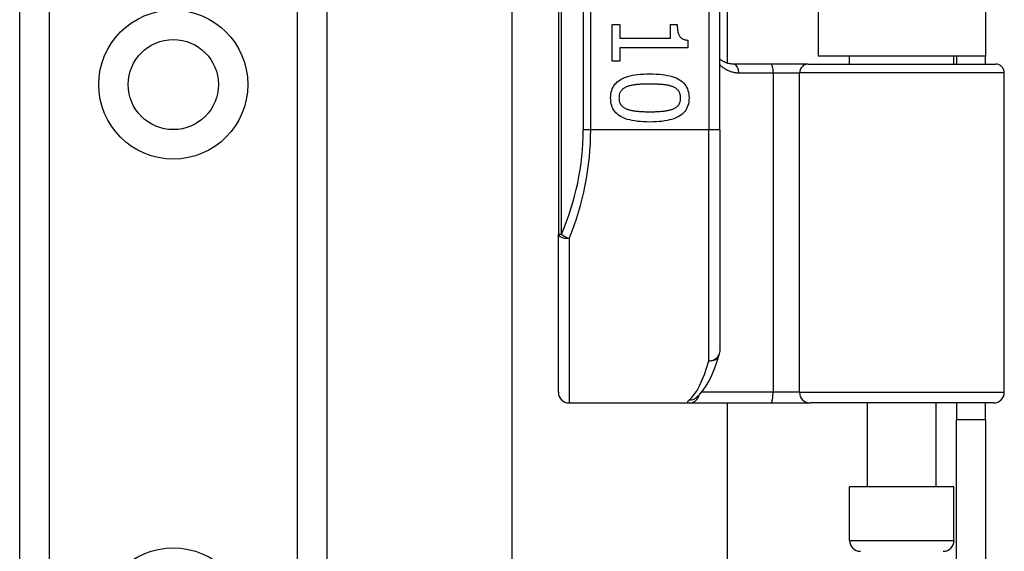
# Model space of a CAD drawing. Header units: inches. Extents: x 3 to 112, y 6 to 61.
# Tile 25 of 67: x 21.499 to 23.301, y 16.097 to 17.07. Entities that reach past the tile are written whole.
import ezdxf

# ---------------------------------------------------------------- set-up
doc = ezdxf.new("R2010")
doc.units = ezdxf.units.IN
doc.header["$MEASUREMENT"] = 0
doc.layers.add('Visible Edges(ANSI)', color=7, linetype='Continuous', lineweight=25)
doc.layers.add('Visible Tangent Edges(ANSI)', color=7, linetype='Continuous', lineweight=25)

msp = doc.modelspace()

# ---------------------------------------------------------------- linework, layer by layer
at = {"layer": 'Visible Edges(ANSI)'}
for p, q in [((21.4991, 14.6158), (21.4991, 41.9246)), ((22.0611, 41.9246), (22.0611, 14.6158)), ((22.4846, 18.5597), (22.4846, 16.6776)), ((22.7798, 16.8687), (22.7798, 18.3687)), ((22.7936, 18.2467), (22.7936, 16.9906)), ((22.9601, 18.2342), (22.9601, 17.0032)), ((23.2661, 18.2342), (23.2661, 17.0032)), ((22.3999, 14.1871), (22.3999, 17.1837)), ((22.5831, 17.0612), (22.5972, 17.0612)), ((22.5831, 16.9939), (22.5831, 17.0612)), ((22.5972, 17.0612), (22.5972, 17.0362)), ((22.6896, 17.0612), (22.7022, 17.0612)), ((22.6896, 17.0362), (22.6896, 17.0612)), ((22.5972, 17.0362), (22.6896, 17.0362)), ((22.7214, 17.0327), (22.7214, 17.0184)), ((22.5972, 17.0184), (22.5972, 16.9939)), ((22.7214, 17.0184), (22.5972, 17.0184)), ((22.5972, 16.9939), (22.5831, 16.9939)), ((22.8741, 16.9887), (22.8056, 16.9887)), ((22.9416, 16.9887), (22.8741, 16.9887)), ((22.9416, 16.9887), (23.2848, 16.9887)), ((23.2661, 17.0032), (22.9601, 17.0032)), ((23.0176, 16.9887), (23.0176, 17.0032)), ((23.2085, 16.9887), (23.2085, 17.0032)), ((23.2131, 17.0032), (23.2131, 16.9887)), ((23.2661, 16.9887), (23.2661, 17.0032)), ((23.3006, 16.3883), (23.3006, 16.973)), ((22.7798, 16.8687), (22.7798, 16.4624)), ((22.4846, 16.3883), (22.4846, 16.6776)), ((22.736, 16.3777), (22.7364, 16.3781)), ((22.5043, 16.3687), (22.7237, 16.3687)), ((22.7237, 16.3687), (22.8732, 16.3687)), ((22.7936, 16.3687), (22.7936, 14.1871)), ((22.8732, 16.3687), (22.9455, 16.3687)), ((23.2809, 16.3687), (22.9455, 16.3687)), ((23.0501, 16.2151), (23.0501, 16.3687)), ((23.1761, 16.2151), (23.1761, 16.3687)), ((23.2131, 16.3687), (23.2131, 16.3377)), ((23.2661, 16.3377), (23.2661, 16.3687)), ((23.2661, 16.3377), (23.2131, 16.3377)), ((23.2131, 16.0257), (23.2131, 16.3377)), ((23.2661, 16.3377), (23.2661, 16.0257)), ((23.2085, 16.2151), (23.0176, 16.2151)), ((23.0176, 16.1167), (23.0176, 16.2151)), ((23.2085, 16.1167), (23.2085, 16.2151))]:
    msp.add_line(p, q, dxfattribs=at)
at = {"layer": 'Visible Edges(ANSI)', "flags": 128}
for points in [[(22.7022, 17.0612), (22.7022, 17.0589), (22.7023, 17.0566), (22.7024, 17.0545), (22.7026, 17.0525), (22.7029, 17.0506), (22.7032, 17.0489), (22.7035, 17.0472), (22.704, 17.0456), (22.7044, 17.0441), (22.705, 17.0427), (22.7056, 17.0415), (22.7062, 17.0403), (22.7069, 17.0392), (22.7077, 17.0382), (22.7087, 17.0373), (22.7097, 17.0365), (22.7108, 17.0357), (22.712, 17.035), (22.7133, 17.0344), (22.7147, 17.0339), (22.7162, 17.0335), (22.7179, 17.0332), (22.7196, 17.0329), (22.7214, 17.0327)], [(22.8056, 16.9887), (22.8044, 16.9888), (22.8032, 16.9888), (22.8019, 16.9889), (22.8007, 16.989), (22.7995, 16.9892), (22.7983, 16.9894), (22.7972, 16.9896), (22.796, 16.9899), (22.7949, 16.9902), (22.7937, 16.9906), (22.7926, 16.9909), (22.7916, 16.9913), (22.7905, 16.9918), (22.7894, 16.9922), (22.7884, 16.9927), (22.7874, 16.9932), (22.7864, 16.9938), (22.7854, 16.9943), (22.7844, 16.9949), (22.7835, 16.9956), (22.7825, 16.9962), (22.7816, 16.9969), (22.7807, 16.9976), (22.7798, 16.9983)], [(22.5802, 16.9268), (22.5804, 16.9305), (22.5807, 16.9341), (22.5813, 16.9375), (22.5822, 16.9407), (22.5833, 16.9437), (22.5847, 16.9466), (22.5863, 16.9493), (22.5881, 16.9518), (22.5902, 16.9542), (22.5925, 16.9564), (22.5951, 16.9584), (22.5979, 16.9603), (22.601, 16.962), (22.6044, 16.9635), (22.6079, 16.9649), (22.6118, 16.9662), (22.6159, 16.9673), (22.6203, 16.9683), (22.6249, 16.9691), (22.6298, 16.9698), (22.6349, 16.9703), (22.6403, 16.9706), (22.646, 16.9709), (22.6519, 16.9709)], [(22.6519, 16.9709), (22.658, 16.9709), (22.6638, 16.9706), (22.6693, 16.9703), (22.6746, 16.9697), (22.6795, 16.9691), (22.6842, 16.9682), (22.6886, 16.9673), (22.6927, 16.9662), (22.6966, 16.9649), (22.7002, 16.9635), (22.7035, 16.9619), (22.7065, 16.9602), (22.7092, 16.9583), (22.7117, 16.9562), (22.714, 16.954), (22.7161, 16.9517), (22.7179, 16.9491), (22.7194, 16.9464), (22.7207, 16.9436), (22.7218, 16.9406), (22.7226, 16.9374), (22.7232, 16.934), (22.7236, 16.9305), (22.7237, 16.9268)], [(22.6519, 16.9522), (22.6495, 16.9522), (22.6472, 16.9522), (22.645, 16.9521), (22.6428, 16.9521), (22.6407, 16.952), (22.6386, 16.952), (22.6366, 16.9519), (22.6347, 16.9518), (22.6329, 16.9517), (22.6311, 16.9516), (22.6293, 16.9514), (22.6277, 16.9513), (22.6261, 16.9511), (22.6245, 16.9509), (22.623, 16.9507), (22.6215, 16.9505), (22.62, 16.9502), (22.6185, 16.9499), (22.6171, 16.9496), (22.6157, 16.9492), (22.6143, 16.9488), (22.613, 16.9484), (22.6117, 16.948), (22.6104, 16.9475)], [(22.6939, 16.9474), (22.6927, 16.9478), (22.6915, 16.9483), (22.6902, 16.9487), (22.6888, 16.949), (22.6874, 16.9494), (22.686, 16.9497), (22.6845, 16.95), (22.6829, 16.9503), (22.6813, 16.9506), (22.6796, 16.9508), (22.6779, 16.951), (22.6762, 16.9512), (22.6744, 16.9513), (22.6725, 16.9515), (22.6706, 16.9516), (22.6687, 16.9517), (22.6667, 16.9518), (22.6647, 16.9519), (22.6627, 16.952), (22.6606, 16.9521), (22.6585, 16.9521), (22.6564, 16.9522), (22.6542, 16.9522), (22.6519, 16.9522)], [(22.6104, 16.9475), (22.6092, 16.947), (22.6081, 16.9465), (22.607, 16.946), (22.606, 16.9454), (22.605, 16.9449), (22.6041, 16.9442), (22.6032, 16.9436), (22.6023, 16.9429), (22.6015, 16.9422), (22.6008, 16.9414), (22.6001, 16.9407), (22.5994, 16.9398), (22.5988, 16.939), (22.5982, 16.9381), (22.5977, 16.9372), (22.5972, 16.9362), (22.5968, 16.9352), (22.5965, 16.9341), (22.5962, 16.933), (22.596, 16.9319), (22.5958, 16.9307), (22.5956, 16.9294), (22.5956, 16.9282), (22.5955, 16.9268)], [(22.7084, 16.9268), (22.7084, 16.9281), (22.7083, 16.9293), (22.7082, 16.9305), (22.708, 16.9317), (22.7078, 16.9328), (22.7075, 16.9339), (22.7072, 16.9349), (22.7068, 16.9359), (22.7064, 16.9369), (22.7059, 16.9378), (22.7054, 16.9387), (22.7048, 16.9395), (22.7042, 16.9403), (22.7035, 16.9411), (22.7028, 16.9419), (22.702, 16.9426), (22.7011, 16.9433), (22.7003, 16.944), (22.6993, 16.9446), (22.6983, 16.9452), (22.6973, 16.9458), (22.6962, 16.9464), (22.6951, 16.9469), (22.6939, 16.9474)], [(22.652, 16.8828), (22.646, 16.8829), (22.6402, 16.8831), (22.6347, 16.8835), (22.6295, 16.884), (22.6246, 16.8847), (22.6199, 16.8855), (22.6155, 16.8865), (22.6114, 16.8876), (22.6075, 16.8889), (22.6039, 16.8903), (22.6006, 16.8919), (22.5976, 16.8936), (22.5948, 16.8955), (22.5923, 16.8975), (22.59, 16.8997), (22.588, 16.9021), (22.5861, 16.9046), (22.5846, 16.9073), (22.5833, 16.9102), (22.5822, 16.9132), (22.5813, 16.9163), (22.5807, 16.9197), (22.5804, 16.9232), (22.5802, 16.9268)], [(22.5955, 16.9268), (22.5956, 16.9256), (22.5956, 16.9244), (22.5958, 16.9232), (22.5959, 16.9221), (22.5962, 16.921), (22.5964, 16.9199), (22.5968, 16.9189), (22.5971, 16.9179), (22.5976, 16.9169), (22.5981, 16.916), (22.5986, 16.9151), (22.5992, 16.9143), (22.5998, 16.9135), (22.6005, 16.9127), (22.6012, 16.9119), (22.602, 16.9112), (22.6028, 16.9105), (22.6037, 16.9098), (22.6046, 16.9092), (22.6056, 16.9086), (22.6066, 16.908), (22.6077, 16.9075), (22.6089, 16.907), (22.6101, 16.9065)], [(22.7237, 16.9268), (22.7236, 16.9231), (22.7232, 16.9196), (22.7226, 16.9162), (22.7217, 16.9131), (22.7206, 16.91), (22.7193, 16.9072), (22.7176, 16.9045), (22.7158, 16.9019), (22.7137, 16.8996), (22.7113, 16.8974), (22.7087, 16.8954), (22.7059, 16.8935), (22.7028, 16.8918), (22.6994, 16.8902), (22.6958, 16.8888), (22.6919, 16.8876), (22.6878, 16.8865), (22.6835, 16.8855), (22.6789, 16.8847), (22.674, 16.884), (22.6689, 16.8835), (22.6635, 16.8831), (22.6579, 16.8829), (22.652, 16.8828)], [(22.6941, 16.9066), (22.6953, 16.9071), (22.6964, 16.9076), (22.6974, 16.9081), (22.6984, 16.9087), (22.6994, 16.9093), (22.7003, 16.9099), (22.7012, 16.9106), (22.702, 16.9113), (22.7028, 16.912), (22.7035, 16.9127), (22.7042, 16.9135), (22.7048, 16.9143), (22.7054, 16.9151), (22.7059, 16.916), (22.7064, 16.9169), (22.7068, 16.9178), (22.7072, 16.9188), (22.7075, 16.9198), (22.7078, 16.9209), (22.708, 16.922), (22.7082, 16.9232), (22.7083, 16.9243), (22.7084, 16.9256), (22.7084, 16.9268)], [(22.6101, 16.9065), (22.6112, 16.9061), (22.6124, 16.9057), (22.6137, 16.9053), (22.615, 16.9049), (22.6164, 16.9045), (22.6178, 16.9042), (22.6193, 16.9039), (22.6208, 16.9036), (22.6223, 16.9034), (22.624, 16.9031), (22.6256, 16.9029), (22.6274, 16.9027), (22.6291, 16.9025), (22.631, 16.9024), (22.6328, 16.9022), (22.6348, 16.9021), (22.6367, 16.902), (22.6388, 16.9019), (22.6409, 16.9018), (22.643, 16.9017), (22.6452, 16.9017), (22.6474, 16.9016), (22.6497, 16.9016), (22.652, 16.9016)], [(22.652, 16.9016), (22.6544, 16.9016), (22.6567, 16.9016), (22.6589, 16.9017), (22.6611, 16.9017), (22.6632, 16.9018), (22.6653, 16.9019), (22.6673, 16.902), (22.6693, 16.9021), (22.6712, 16.9022), (22.6731, 16.9024), (22.6749, 16.9025), (22.6767, 16.9027), (22.6784, 16.9029), (22.68, 16.9031), (22.6817, 16.9034), (22.6832, 16.9036), (22.6848, 16.9039), (22.6862, 16.9042), (22.6877, 16.9046), (22.6891, 16.9049), (22.6904, 16.9053), (22.6917, 16.9057), (22.6929, 16.9062), (22.6941, 16.9066)], [(22.7364, 16.3781), (22.7434, 16.3844), (22.7495, 16.3917), (22.7552, 16.4), (22.7604, 16.4093), (22.7654, 16.4196), (22.7701, 16.4309), (22.7746, 16.4433), (22.779, 16.4566)]]:
    msp.add_lwpolyline(points, dxfattribs=at)
at = {"layer": 'Visible Edges(ANSI)'}
msp.add_circle((21.7801, 16.9513), 0.0825, dxfattribs=at)
for centre, radius, start, end in [((23.2848, 16.973), 0.0157, 0, 90), ((22.7602, 16.4624), 0.0197, 342.9585, 0), ((22.5043, 16.3883), 0.0197, 180, 270), ((23.2809, 16.3883), 0.0197, 270, 0), ((23.0373, 16.1167), 0.0197, 180, 270), ((23.1889, 16.1167), 0.0197, 270, 0)]:
    msp.add_arc(centre, radius, start, end, dxfattribs=at)
at = {"layer": 'Visible Tangent Edges(ANSI)'}
for p, q in [((21.5529, 41.9246), (21.5529, 14.6158)), ((22.0072, 14.6158), (22.0072, 41.9246)), ((22.4903, 16.6776), (22.4903, 18.5597)), ((22.53, 18.3687), (22.53, 16.8687)), ((22.5439, 16.8687), (22.5439, 18.3687)), ((22.7602, 18.3687), (22.7602, 16.8687)), ((22.8148, 16.973), (22.8776, 16.973)), ((22.8776, 16.973), (22.9258, 16.973)), ((22.8776, 16.973), (22.8776, 16.3883)), ((23.3006, 16.973), (22.9258, 16.973)), ((22.9258, 16.3883), (22.9258, 16.973)), ((22.5439, 16.8687), (22.53, 16.8687)), ((22.7602, 16.8687), (22.5439, 16.8687)), ((22.7798, 16.8687), (22.7602, 16.8687)), ((22.7602, 16.4457), (22.7602, 16.8687)), ((22.4846, 16.6776), (22.4903, 16.6776)), ((22.5043, 16.6697), (22.5043, 16.3687)), ((22.8776, 16.3883), (22.7469, 16.3883)), ((22.9258, 16.3883), (22.8776, 16.3883)), ((22.9258, 16.3883), (23.3006, 16.3883)), ((23.0176, 16.1167), (23.2085, 16.1167))]:
    msp.add_line(p, q, dxfattribs=at)
at = {"layer": 'Visible Tangent Edges(ANSI)', "flags": 128}
for points in [[(22.7798, 16.9882), (22.781, 16.987), (22.7822, 16.9859), (22.7834, 16.9849), (22.7846, 16.9838), (22.7859, 16.9828), (22.7872, 16.9819), (22.7885, 16.981), (22.7899, 16.9801), (22.7913, 16.9793), (22.7927, 16.9785), (22.7941, 16.9778), (22.7955, 16.9771), (22.797, 16.9765), (22.7985, 16.9759), (22.8001, 16.9754), (22.8016, 16.9749), (22.8032, 16.9744), (22.8048, 16.9741), (22.8064, 16.9737), (22.808, 16.9735), (22.8097, 16.9733), (22.8114, 16.9731), (22.8131, 16.973), (22.8148, 16.973)], [(22.7244, 16.3742), (22.7238, 16.3737), (22.7233, 16.3733), (22.7229, 16.3729), (22.7225, 16.3725), (22.7221, 16.3721), (22.7218, 16.3718), (22.7215, 16.3714), (22.7213, 16.3711), (22.7211, 16.3708), (22.721, 16.3705), (22.7209, 16.3703), (22.7208, 16.37), (22.7208, 16.3698), (22.7208, 16.3696), (22.7209, 16.3694), (22.721, 16.3693), (22.7212, 16.3691), (22.7214, 16.369), (22.7217, 16.3689), (22.722, 16.3688), (22.7224, 16.3687), (22.7228, 16.3687), (22.7232, 16.3687), (22.7237, 16.3687)]]:
    msp.add_lwpolyline(points, dxfattribs=at)
at = {"layer": 'Visible Tangent Edges(ANSI)'}
for centre in [(21.7801, 16.9513), (21.7801, 15.967)]:
    msp.add_circle(centre, 0.1363, dxfattribs=at)
msp.add_arc((22.0497, 16.8687), 0.4803, 336.5561, 0, dxfattribs=at)
for centre, major_axis, ratio, start_param, end_param in [((22.8056, 16.973), (0, 0.0157), 0.580671, 4.712389, 6.283185), ((22.8741, 16.973), (0, 0.0157), 0.225879, 4.712389, 6.283185), ((22.9416, 16.973), (0, 0.0157), 0.998608, 0, 1.570796), ((22.0636, 16.8687), (0, 0.5), 0.96063, 4.303216, 4.712389), ((22.5043, 16.6776), (-0.0197, 0), 0.39785, 0, 1.570796), ((22.5043, 16.6776), (-0.0181, 0.0078), 0.369668, 0.864875, 1.72975), ((22.7602, 16.4624), (0.0197, 0), 0.845842, 4.712389, 6.283185), ((22.7602, 16.4624), (0.0188, -0.0058), 0.834757, 4.962887, 6.283185), ((22.7106, 16.8687), (0, -0.5), 0.185699, 0.148494, 0.562654), ((22.7237, 16.3883), (0, -0.0197), 0.985236, 0, 1.320384), ((22.7244, 16.3936), (0.012, -0.0156), 0.971402, 5.610492, 6.283185), ((22.8732, 16.3883), (0, -0.0197), 0.225879, 0, 1.570796), ((22.9455, 16.3883), (0, -0.0197), 0.998608, 4.712389, 6.283185)]:
    msp.add_ellipse(centre, major_axis=major_axis, ratio=ratio, start_param=start_param, end_param=end_param, dxfattribs=at)

doc.saveas('drawing.dxf')
